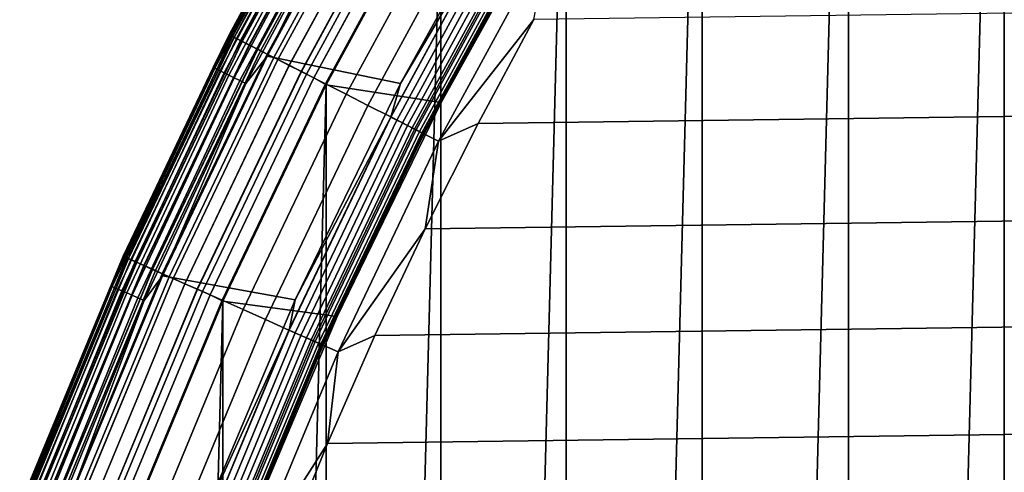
# Model space of a CAD drawing. Header units: metres. Extents: x -22 to 244, y -22 to 22.
# Tile 46 of 154: x -20.12 to -15.61, y 7.75 to 9.83. Entities that reach past the tile are written whole.
import ezdxf

# ---------------------------------------------------------------- set-up
doc = ezdxf.new("R2010")
doc.units = ezdxf.units.M
doc.layers.add('solid_10_151_023_XXX', color=7, linetype='CONTINUOUS')

msp = doc.modelspace()

# ---------------------------------------------------------------- linework, layer by layer
at = {"layer": 'solid_10_151_023_XXX'}
for points in [[(-15.607105, -14.05056, 0.8), (-15.60712, 14.050544, 0.8), (-14.850325, 14.84816, 0.8)], [(-16.321142, -13.214396, 0.8), (-16.321154, 13.214382, 0.8), (-15.60712, 14.050544, 0.8)], [(-15.607105, -14.05056, 0.8), (-16.321142, -13.214396, 0.8), (-15.60712, 14.050544, 0.8)], [(-16.990444, -12.34199, 0.8), (-16.990454, 12.341978, 0.8), (-16.321154, 13.214382, 0.8)], [(-16.321142, -13.214396, 0.8), (-16.990444, -12.34199, 0.8), (-16.321154, 13.214382, 0.8)], [(-17.613159, -11.43576, 0.8), (-17.613165, 11.43575, 0.8), (-16.990454, 12.341978, 0.8)], [(-16.990444, -12.34199, 0.8), (-17.613159, -11.43576, 0.8), (-16.990454, 12.341978, 0.8)], [(-18.187542, -10.498255, 0.8), (-18.187555, 10.498231, 0.8), (-17.613165, 11.43575, 0.8)], [(-17.613159, -11.43576, 0.8), (-18.187542, -10.498255, 0.8), (-17.613165, 11.43575, 0.8)], [(-19.156637, 9.760801, 268.75), (-18.619543, 10.750007, 268.75), (-18.619547, 10.75, 213.449997), (-19.156641, 9.760796, 213.449997)], [(-18.619547, 10.75, 1.3), (-19.156641, 9.760796, 1.3), (-19.156641, 9.760796, 212.300003), (-18.619547, 10.75, 212.300003)], [(-19.152905, 9.758892, 212.364609), (-18.615915, 10.747904, 212.364609), (-18.619547, 10.75, 212.300003), (-19.156641, 9.760796, 212.300003)], [(-18.615841, 10.747861, 1.234737), (-19.152828, 9.758854, 1.234737), (-19.156641, 9.760796, 1.3), (-18.619547, 10.75, 1.3)], [(-18.709024, 10.58859, 213.418961), (-19.156641, 9.760796, 213.449997), (-18.619547, 10.75, 213.449997)], [(-19.150784, 9.757812, 268.875427), (-18.613853, 10.746713, 268.875427), (-18.619543, 10.750007, 268.75), (-19.156637, 9.760801, 268.75)], [(-19.141596, 9.75313, 212.428833), (-18.604923, 10.741557, 212.428833), (-18.615915, 10.747904, 212.364609), (-19.152905, 9.758892, 212.364609)], [(-19.152828, 9.758854, 1.234737), (-18.615841, 10.747861, 1.234737), (-18.604776, 10.741473, 1.170527), (-19.141445, 9.753054, 1.170527)], [(-19.133253, 9.748878, 268.999603), (-18.596813, 10.736876, 268.999603), (-18.613853, 10.746713, 268.875427), (-19.150784, 9.757812, 268.875427)], [(-19.122906, 9.743608, 212.49086), (-18.586758, 10.73107, 212.49086), (-18.604923, 10.741557, 212.428833), (-19.141596, 9.75313, 212.428833)], [(-19.141445, 9.753054, 1.170527), (-18.604776, 10.741473, 1.170527), (-18.586542, 10.730945, 1.108537), (-19.122684, 9.743494, 1.108537)], [(-19.10424, 9.734097, 269.121063), (-18.568615, 10.720595, 269.121063), (-18.596813, 10.736876, 268.999603), (-19.133253, 9.748878, 268.999603)], [(-19.097158, 9.730488, 212.549606), (-18.561731, 10.71662, 212.549606), (-18.586758, 10.73107, 212.49086), (-19.122906, 9.743608, 212.49086)], [(-19.122684, 9.743494, 1.108537), (-18.586542, 10.730945, 1.108537), (-18.561449, 10.716457, 1.04983), (-19.096867, 9.73034, 1.04983)], [(-19.064066, 9.713627, 269.238434), (-18.529568, 10.69805, 269.238434), (-18.568615, 10.720595, 269.121063), (-19.10424, 9.734097, 269.121063)], [(-19.064791, 9.713997, 212.604065), (-18.530272, 10.698458, 212.604065), (-18.561731, 10.71662, 212.549606), (-19.097158, 9.730488, 212.549606)], [(-19.096867, 9.73034, 1.04983), (-18.561449, 10.716457, 1.04983), (-18.529928, 10.698258, 0.995412), (-19.064436, 9.713816, 0.995412)], [(-19.026361, 9.694415, 212.65332), (-18.49292, 10.676892, 212.65332), (-18.530272, 10.698458, 212.604065), (-19.064791, 9.713997, 212.604065)], [(-19.064436, 9.713816, 0.995412), (-18.529928, 10.698258, 0.995412), (-18.492519, 10.676661, 0.946215), (-19.025949, 9.694205, 0.946215)], [(-19.01317, 9.687694, 269.350433), (-18.480099, 10.66949, 269.350433), (-18.529568, 10.69805, 269.238434), (-19.064066, 9.713627, 269.238434)], [(-18.982527, 9.672081, 212.696518), (-18.450315, 10.652294, 212.696518), (-18.49292, 10.676892, 212.65332), (-19.026361, 9.694415, 212.65332)], [(-19.025949, 9.694205, 0.946215), (-18.492519, 10.676661, 0.946215), (-18.449865, 10.652035, 0.903084), (-18.982065, 9.671845, 0.903084)], [(-18.95211, 9.656583, 269.455841), (-18.420752, 10.635225, 269.455841), (-18.480099, 10.66949, 269.350433), (-19.01317, 9.687694, 269.350433)], [(-18.93404, 9.647375, 212.73291), (-18.403187, 10.625085, 212.73291), (-18.450315, 10.652294, 212.696518), (-18.982527, 9.672081, 212.696518)], [(-18.372093, 9.537093, 213.25), (-18.982403, 9.66221, 213.25), (-18.450438, 10.642901, 213.25), (-17.838211, 10.501819, 213.25)], [(-18.564304, 10.506684, 213.252457), (-18.450438, 10.642901, 213.25), (-18.982403, 9.66221, 213.25)], [(-18.982065, 9.671845, 0.903084), (-18.449865, 10.652035, 0.903084), (-18.402697, 10.624802, 0.866758), (-18.933535, 9.647118, 0.866758)], [(-18.881559, 9.620635, 269.553528), (-18.352177, 10.595634, 269.553528), (-18.420752, 10.635225, 269.455841), (-18.95211, 9.656583, 269.455841)], [(-18.881731, 9.620723, 212.761887), (-18.352345, 10.595732, 212.761887), (-18.403187, 10.625085, 212.73291), (-18.93404, 9.647375, 212.73291)], [(-18.933535, 9.647118, 0.866758), (-18.402697, 10.624802, 0.866758), (-18.351822, 10.595428, 0.83786), (-18.881193, 9.620448, 0.83786)], [(-18.826498, 9.59258, 212.782944), (-18.29866, 10.564736, 212.782944), (-18.352345, 10.595732, 212.761887), (-18.881731, 9.620723, 212.761887)], [(-18.80229, 9.580245, 269.642365), (-18.275131, 10.551151, 269.642365), (-18.352177, 10.595634, 269.553528), (-18.881559, 9.620635, 269.553528)], [(-18.881193, 9.620448, 0.83786), (-18.351822, 10.595428, 0.83786), (-18.298113, 10.564421, 0.816885), (-18.825935, 9.592293, 0.816885)], [(-19.229305, 9.611433, 213.418961), (-19.156641, 9.760796, 213.449997), (-18.709024, 10.58859, 213.418961)], [(-19.229305, 9.611433, 213.418961), (-18.709024, 10.58859, 213.418961), (-18.702673, 10.584995, 213.388412), (-19.222776, 9.608171, 213.388412)], [(-19.222776, 9.608171, 213.388412), (-18.702673, 10.584995, 213.388412), (-18.692236, 10.579088, 213.359375), (-19.212049, 9.602809, 213.359375)], [(-19.212049, 9.602809, 213.359375), (-18.692236, 10.579088, 213.359375), (-18.677971, 10.571015, 213.332565), (-19.197388, 9.59548, 213.332565)], [(-19.197388, 9.59548, 213.332565), (-18.677971, 10.571015, 213.332565), (-18.660231, 10.560974, 213.30867), (-19.179153, 9.586366, 213.30867)], [(-19.179153, 9.586366, 213.30867), (-18.660231, 10.560974, 213.30867), (-18.63945, 10.549214, 213.288254), (-19.157797, 9.575691, 213.288254)], [(-18.769287, 9.563429, 212.795715), (-18.243053, 10.532632, 212.795715), (-18.29866, 10.564736, 212.782944), (-18.826498, 9.59258, 212.782944)], [(-18.825935, 9.592293, 0.816885), (-18.298113, 10.564421, 0.816885), (-18.242491, 10.532307, 0.804193), (-18.768709, 9.563135, 0.804193)], [(-18.715172, 9.535856, 269.721405), (-18.190456, 10.502264, 269.721405), (-18.275131, 10.551151, 269.642365), (-18.80229, 9.580245, 269.642365)], [(-19.157797, 9.575691, 213.288254), (-18.63945, 10.549214, 213.288254), (-18.616144, 10.536024, 213.27182), (-19.133842, 9.563718, 213.27182)], [(-19.133842, 9.563718, 213.27182), (-18.616144, 10.536024, 213.27182), (-18.590889, 10.521729, 213.259796), (-19.107883, 9.550743, 213.259796)], [(-19.107883, 9.550743, 213.259796), (-18.590889, 10.521729, 213.259796), (-18.564304, 10.506684, 213.252457), (-19.080561, 9.537086, 213.252457)], [(-19.080561, 9.537086, 213.252457), (-18.564304, 10.506684, 213.252457), (-18.982403, 9.66221, 213.25)], [(-18.243053, 10.532632, 212.795715), (-18.769287, 9.563429, 212.795715), (-18.712069, 9.531969, 212.800003), (-18.18755, 10.49824, 212.800003)], [(-18.242491, 10.532307, 0.804193), (-18.187555, 10.498231, 0.8), (-18.712076, 9.531957, 0.8), (-18.768709, 9.563135, 0.804193)], [(-18.621164, 9.487957, 269.789795), (-18.099083, 10.449511, 269.789795), (-18.190456, 10.502264, 269.721405), (-18.715172, 9.535856, 269.721405)], [(-18.712051, -9.532003, 0.8), (-18.712076, 9.531957, 0.8), (-18.187555, 10.498231, 0.8)], [(-18.185379, 9.449594, 212.800003), (-17.656637, 10.404134, 212.800003), (-18.18755, 10.49824, 212.800003), (-18.712069, 9.531969, 212.800003)], [(-18.187542, -10.498255, 0.8), (-18.712051, -9.532003, 0.8), (-18.187555, 10.498231, 0.8)], [(-17.899845, 10.33448, 213.252426), (-18.372093, 9.537093, 213.25), (-17.838211, 10.501819, 213.25)], [(-18.521296, 9.437072, 269.846771), (-18.002014, 10.393468, 269.846771), (-18.099083, 10.449511, 269.789795), (-18.621164, 9.487957, 269.789795)], [(-18.416664, 9.383759, 269.891693), (-17.900316, 10.334753, 269.891693), (-18.002014, 10.393468, 269.846771), (-18.521296, 9.437072, 269.846771)], [(-17.92738, 9.93035, 213.25), (-17.656652, 10.404104, 213.25), (-17.656637, 10.404134, 212.800003), (-18.185379, 9.449594, 212.800003)], [(-18.308418, 9.328606, 269.924103), (-17.795107, 10.27401, 269.924103), (-17.900316, 10.334753, 269.891693), (-18.416664, 9.383759, 269.891693)], [(-17.899845, 10.33448, 213.252426), (-18.41618, 9.383512, 213.252426), (-18.372093, 9.537093, 213.25)], [(-17.873384, 10.319202, 213.25972), (-18.388954, 9.36964, 213.25972), (-18.41618, 9.383512, 213.252426), (-17.899845, 10.33448, 213.252426)], [(-17.848238, 10.304685, 213.271713), (-18.363083, 9.356458, 213.271713), (-18.388954, 9.36964, 213.25972), (-17.873384, 10.319202, 213.25972)], [(-17.825029, 10.291285, 213.288101), (-18.339205, 9.344292, 213.288101), (-18.363083, 9.356458, 213.271713), (-17.848238, 10.304685, 213.271713)], [(-17.804329, 10.279334, 213.308487), (-18.317907, 9.33344, 213.308487), (-18.339205, 9.344292, 213.288101), (-17.825029, 10.291285, 213.288101)], [(17.493086, 10.299607, 269.950012), (-17.761211, 9.830024, 269.950012), (-18.016687, 9.35355, 269.950012), (17.761213, 9.830017, 269.950012)], [(-17.786648, 10.269126, 213.332367), (-18.299717, 9.324171, 213.332367), (-18.317907, 9.33344, 213.308487), (-17.804329, 10.279334, 213.308487)], [(-18.197748, 9.272216, 269.943604), (-17.687538, 10.211905, 269.943604), (-17.795107, 10.27401, 269.924103), (-18.308418, 9.328606, 269.924103)], [(-17.772423, 10.260914, 213.359146), (-18.285082, 9.316714, 213.359146), (-18.299717, 9.324171, 213.332367), (-17.786648, 10.269126, 213.332367)], [(-17.762007, 10.254899, 213.388168), (-18.274364, 9.311254, 213.388168), (-18.285082, 9.316714, 213.359146), (-17.772423, 10.260914, 213.359146)], [(-18.274364, 9.311254, 213.388168), (-17.762007, 10.254899, 213.388168), (-17.755653, 10.251231, 213.418716), (-18.267828, 9.307923, 213.418716)], [(-18.267828, 9.307923, 213.418716), (-17.755653, 10.251231, 213.418716), (-17.753521, 10.25, 213.449997), (-18.265635, 9.306806, 213.449997)], [(-17.932804, 9.932996, 213.25), (-18.190762, 9.452317, 213.25), (-18.265635, 9.306806, 213.449997), (-17.753521, 10.25, 213.449997)], [(-18.197748, 9.272216, 269.943604), (-17.761211, 9.830024, 269.950012), (-17.687538, 10.211905, 269.943604)], [(-18.190762, 9.452317, 213.25), (-17.932804, 9.932996, 213.25), (-17.92738, 9.93035, 213.25), (-18.18536, 9.449625, 213.25)], [(-18.18536, 9.449625, 213.25), (-17.92738, 9.93035, 213.25), (-18.185379, 9.449594, 212.800003)], [(17.761213, 9.830017, 269.950012), (-18.016687, 9.35355, 269.950012), (-18.259382, 8.870456, 269.950012), (18.016691, 9.353543, 269.950012)], [(-18.197748, 9.272216, 269.943604), (-18.016687, 9.35355, 269.950012), (-17.761211, 9.830024, 269.950012)], [(-19.641226, 8.744843, 268.75), (-19.156637, 9.760801, 268.75), (-19.156641, 9.760796, 213.449997), (-19.641228, 8.744838, 213.449997)], [(-19.156641, 9.760796, 1.3), (-19.641228, 8.744838, 1.3), (-19.641228, 8.744838, 212.300003), (-19.156641, 9.760796, 212.300003)], [(-19.637398, 8.743133, 212.364609), (-19.152905, 9.758892, 212.364609), (-19.156641, 9.760796, 212.300003), (-19.641228, 8.744838, 212.300003)], [(-19.152828, 9.758854, 1.234737), (-19.63732, 8.743098, 1.234737), (-19.641228, 8.744838, 1.3), (-19.156641, 9.760796, 1.3)], [(-19.229305, 9.611433, 213.418961), (-19.641228, 8.744838, 213.449997), (-19.156641, 9.760796, 213.449997)], [(-19.635221, 8.742164, 268.875427), (-19.150784, 9.757812, 268.875427), (-19.156637, 9.760801, 268.75), (-19.641226, 8.744843, 268.75)], [(-19.625803, 8.73797, 212.428833), (-19.141596, 9.75313, 212.428833), (-19.152905, 9.758892, 212.364609), (-19.637398, 8.743133, 212.364609)], [(-19.63732, 8.743098, 1.234737), (-19.152828, 9.758854, 1.234737), (-19.141445, 9.753054, 1.170527), (-19.625648, 8.737902, 1.170527)], [(-19.617249, 8.734161, 268.999603), (-19.133253, 9.748878, 268.999603), (-19.150784, 9.757812, 268.875427), (-19.635221, 8.742164, 268.875427)], [(-19.60664, 8.729439, 212.49086), (-19.122906, 9.743608, 212.49086), (-19.141596, 9.75313, 212.428833), (-19.625803, 8.73797, 212.428833)], [(-19.625648, 8.737902, 1.170527), (-19.141445, 9.753054, 1.170527), (-19.122684, 9.743494, 1.108537), (-19.606411, 8.729337, 1.108537)], [(-19.587502, 8.720918, 269.121063), (-19.10424, 9.734097, 269.121063), (-19.133253, 9.748878, 268.999603), (-19.617249, 8.734161, 268.999603)], [(-19.58024, 8.717685, 212.549606), (-19.097158, 9.730488, 212.549606), (-19.122906, 9.743608, 212.49086), (-19.60664, 8.729439, 212.49086)], [(-19.606411, 8.729337, 1.108537), (-19.122684, 9.743494, 1.108537), (-19.096867, 9.73034, 1.04983), (-19.579941, 8.717551, 1.04983)], [(-19.54631, 8.702579, 269.238434), (-19.064066, 9.713627, 269.238434), (-19.10424, 9.734097, 269.121063), (-19.587502, 8.720918, 269.121063)], [(-19.547054, 8.702909, 212.604065), (-19.064791, 9.713997, 212.604065), (-19.097158, 9.730488, 212.549606), (-19.58024, 8.717685, 212.549606)], [(-19.579941, 8.717551, 1.04983), (-19.096867, 9.73034, 1.04983), (-19.064436, 9.713816, 0.995412), (-19.546692, 8.702747, 0.995412)], [(-19.507652, 8.685367, 212.65332), (-19.026361, 9.694415, 212.65332), (-19.064791, 9.713997, 212.604065), (-19.547054, 8.702909, 212.604065)], [(-19.546692, 8.702747, 0.995412), (-19.064436, 9.713816, 0.995412), (-19.025949, 9.694205, 0.946215), (-19.507231, 8.685179, 0.946215)], [(-19.494127, 8.679345, 269.350433), (-19.01317, 9.687694, 269.350433), (-19.064066, 9.713627, 269.238434), (-19.54631, 8.702579, 269.238434)], [(-19.462709, 8.665357, 212.696518), (-18.982527, 9.672081, 212.696518), (-19.026361, 9.694415, 212.65332), (-19.507652, 8.685367, 212.65332)], [(-19.507231, 8.685179, 0.946215), (-19.025949, 9.694205, 0.946215), (-18.982065, 9.671845, 0.903084), (-19.462236, 8.665146, 0.903084)], [(-19.431524, 8.651472, 269.455841), (-18.95211, 9.656583, 269.455841), (-19.01317, 9.687694, 269.350433), (-19.494127, 8.679345, 269.350433)], [(-19.412996, 8.643223, 212.73291), (-18.93404, 9.647375, 212.73291), (-18.982527, 9.672081, 212.696518), (-19.462709, 8.665357, 212.696518)], [(-19.462236, 8.665146, 0.903084), (-18.982065, 9.671845, 0.903084), (-18.933535, 9.647118, 0.866758), (-19.412477, 8.642992, 0.866758)], [(-18.853775, 8.545474, 213.25), (-19.462183, 8.655252, 213.25), (-18.982403, 9.66221, 213.25), (-18.372093, 9.537093, 213.25)], [(-19.080561, 9.537086, 213.252457), (-18.982403, 9.66221, 213.25), (-19.462183, 8.655252, 213.25)], [(-19.359188, 8.619266, 269.553528), (-18.881559, 9.620635, 269.553528), (-18.95211, 9.656583, 269.455841), (-19.431524, 8.651472, 269.455841)], [(-19.698593, 8.608788, 213.418961), (-19.641228, 8.744838, 213.449997), (-19.229305, 9.611433, 213.418961)], [(-19.698593, 8.608788, 213.418961), (-19.229305, 9.611433, 213.418961), (-19.222776, 9.608171, 213.388412), (-19.691906, 8.605866, 213.388412)], [(-19.691906, 8.605866, 213.388412), (-19.222776, 9.608171, 213.388412), (-19.212049, 9.602809, 213.359375), (-19.680918, 8.601064, 213.359375)], [(-19.359364, 8.619345, 212.761887), (-18.881731, 9.620723, 212.761887), (-18.93404, 9.647375, 212.73291), (-19.412996, 8.643223, 212.73291)], [(-19.412477, 8.642992, 0.866758), (-18.933535, 9.647118, 0.866758), (-18.881193, 9.620448, 0.83786), (-19.358812, 8.619099, 0.83786)], [(-19.302734, 8.594131, 212.782944), (-18.826498, 9.59258, 212.782944), (-18.881731, 9.620723, 212.761887), (-19.359364, 8.619345, 212.761887)], [(-19.277912, 8.583079, 269.642365), (-18.80229, 9.580245, 269.642365), (-18.881559, 9.620635, 269.553528), (-19.359188, 8.619266, 269.553528)], [(-19.358812, 8.619099, 0.83786), (-18.881193, 9.620448, 0.83786), (-18.825935, 9.592293, 0.816885), (-19.302156, 8.593874, 0.816885)], [(-19.680918, 8.601064, 213.359375), (-19.212049, 9.602809, 213.359375), (-19.197388, 9.59548, 213.332565), (-19.665897, 8.5945, 213.332565)], [(-19.665897, 8.5945, 213.332565), (-19.197388, 9.59548, 213.332565), (-19.179153, 9.586366, 213.30867), (-19.647219, 8.586336, 213.30867)], [(-19.647219, 8.586336, 213.30867), (-19.179153, 9.586366, 213.30867), (-19.157797, 9.575691, 213.288254), (-19.62534, 8.576775, 213.288254)], [(-19.62534, 8.576775, 213.288254), (-19.157797, 9.575691, 213.288254), (-19.133842, 9.563718, 213.27182), (-19.600801, 8.566051, 213.27182)], [(-19.600801, 8.566051, 213.27182), (-19.133842, 9.563718, 213.27182), (-19.107883, 9.550743, 213.259796), (-19.574209, 8.55443, 213.259796)], [(-19.244076, 8.568014, 212.795715), (-18.769287, 9.563429, 212.795715), (-18.826498, 9.59258, 212.782944), (-19.302734, 8.594131, 212.782944)], [(-19.302156, 8.593874, 0.816885), (-18.825935, 9.592293, 0.816885), (-18.768709, 9.563135, 0.804193), (-19.243483, 8.56775, 0.804193)], [(-19.188591, 8.543311, 269.721405), (-18.715172, 9.535856, 269.721405), (-18.80229, 9.580245, 269.642365), (-19.277912, 8.583079, 269.642365)], [(-18.769287, 9.563429, 212.795715), (-19.244076, 8.568014, 212.795715), (-19.18532, 8.539521, 212.800003), (-18.712069, 9.531969, 212.800003)], [(-18.768709, 9.563135, 0.804193), (-18.712076, 9.531957, 0.8), (-19.185326, 8.539508, 0.8), (-19.243483, 8.56775, 0.804193)], [(-19.574209, 8.55443, 213.259796), (-19.107883, 9.550743, 213.259796), (-19.080561, 9.537086, 213.252457), (-19.546219, 8.542197, 213.252457)], [(-19.546219, 8.542197, 213.252457), (-19.080561, 9.537086, 213.252457), (-19.462183, 8.655252, 213.25)], [(-19.092205, 8.500398, 269.789795), (-18.621164, 9.487957, 269.789795), (-18.715172, 9.535856, 269.721405), (-19.188591, 8.543311, 269.721405)], [(-19.185303, -8.539562, 0.8), (-19.185326, 8.539508, 0.8), (-18.712076, 9.531957, 0.8)], [(-18.6625, 8.468398, 212.800003), (-18.185379, 9.449594, 212.800003), (-18.712069, 9.531969, 212.800003), (-19.18532, 8.539521, 212.800003)], [(-18.712051, -9.532003, 0.8), (-19.185303, -8.539562, 0.8), (-18.712076, 9.531957, 0.8)], [(-18.41618, 9.383512, 213.252426), (-18.853775, 8.545474, 213.25), (-18.372093, 9.537093, 213.25)], [(-18.989811, 8.454808, 269.846771), (-18.521296, 9.437072, 269.846771), (-18.621164, 9.487957, 269.789795), (-19.092205, 8.500398, 269.789795)], [(-18.882532, 8.407045, 269.891693), (-18.416664, 9.383759, 269.891693), (-18.521296, 9.437072, 269.846771), (-18.989811, 8.454808, 269.846771)], [(-18.435781, 8.965041, 213.25), (-18.190762, 9.452317, 213.25), (-18.18536, 9.449625, 213.25), (-18.662529, 8.46834, 213.25)], [(-18.662529, 8.46834, 213.25), (-18.18536, 9.449625, 213.25), (-18.185379, 9.449594, 212.800003), (-18.6625, 8.468398, 212.800003)], [(-18.435781, 8.965041, 213.25), (-18.265635, 9.306806, 213.449997), (-18.190762, 9.452317, 213.25)], [(-18.771549, 8.357633, 269.924103), (-18.308418, 9.328606, 269.924103), (-18.416664, 9.383759, 269.891693), (-18.882532, 8.407045, 269.891693)], [(-18.41618, 9.383512, 213.252426), (-18.882036, 8.406824, 213.252426), (-18.853775, 8.545474, 213.25)], [(-18.388954, 9.36964, 213.25972), (-18.854122, 8.394396, 213.25972), (-18.882036, 8.406824, 213.252426), (-18.41618, 9.383512, 213.252426)], [(-18.363083, 9.356458, 213.271713), (-18.827597, 8.382586, 213.271713), (-18.854122, 8.394396, 213.25972), (-18.388954, 9.36964, 213.25972)], [(-18.339205, 9.344292, 213.288101), (-18.803114, 8.371685, 213.288101), (-18.827597, 8.382586, 213.271713), (-18.363083, 9.356458, 213.271713)], [(-18.317907, 9.33344, 213.308487), (-18.781277, 8.361963, 213.308487), (-18.803114, 8.371685, 213.288101), (-18.339205, 9.344292, 213.288101)], [(-18.299717, 9.324171, 213.332367), (-18.762627, 8.35366, 213.332367), (-18.781277, 8.361963, 213.308487), (-18.317907, 9.33344, 213.308487)], [(18.016691, 9.353543, 269.950012), (-18.259382, 8.870456, 269.950012), (-18.4891, 8.381118, 269.950012), (18.259384, 8.870449, 269.950012)], [(-18.197748, 9.272216, 269.943604), (-18.259382, 8.870456, 269.950012), (-18.016687, 9.35355, 269.950012)], [(-18.658079, 8.307112, 269.943604), (-18.197748, 9.272216, 269.943604), (-18.308418, 9.328606, 269.924103), (-18.771549, 8.357633, 269.924103)], [(-18.285082, 9.316714, 213.359146), (-18.747622, 8.346979, 213.359146), (-18.762627, 8.35366, 213.332367), (-18.299717, 9.324171, 213.332367)], [(-18.274364, 9.311254, 213.388168), (-18.736633, 8.342087, 213.388168), (-18.747622, 8.346979, 213.359146), (-18.285082, 9.316714, 213.359146)], [(-18.736633, 8.342087, 213.388168), (-18.274364, 9.311254, 213.388168), (-18.267828, 9.307923, 213.418716), (-18.729931, 8.339103, 213.418716)], [(-18.729931, 8.339103, 213.418716), (-18.267828, 9.307923, 213.418716), (-18.265635, 9.306806, 213.449997), (-18.727682, 8.338101, 213.449997)], [(-18.435781, 8.965041, 213.25), (-18.667912, 8.47107, 213.25), (-18.727682, 8.338101, 213.449997), (-18.265635, 9.306806, 213.449997)], [(-18.658079, 8.307112, 269.943604), (-18.259382, 8.870456, 269.950012), (-18.197748, 9.272216, 269.943604)], [(-18.667912, 8.47107, 213.25), (-18.435781, 8.965041, 213.25), (-18.662529, 8.46834, 213.25)], [(18.259384, 8.870449, 269.950012), (-18.4891, 8.381118, 269.950012), (-18.705652, 7.885974, 269.950012), (18.489103, 8.381111, 269.950012)], [(-18.658079, 8.307112, 269.943604), (-18.4891, 8.381118, 269.950012), (-18.259382, 8.870456, 269.950012)], [(-20.071978, 7.704916, 268.75), (-19.641226, 8.744843, 268.75), (-19.641228, 8.744838, 213.449997), (-20.07198, 7.70491, 213.449997)], [(-19.641228, 8.744838, 1.3), (-20.07198, 7.704911, 1.3), (-20.07198, 7.704911, 212.300003), (-19.641228, 8.744838, 212.300003)], [(-20.068066, 7.703408, 212.364609), (-19.637398, 8.743133, 212.364609), (-19.641228, 8.744838, 212.300003), (-20.07198, 7.704911, 212.300003)], [(-19.63732, 8.743098, 1.234737), (-20.067986, 7.703378, 1.234737), (-20.07198, 7.704911, 1.3), (-19.641228, 8.744838, 1.3)], [(-19.698593, 8.608788, 213.418961), (-20.07198, 7.70491, 213.449997), (-19.641228, 8.744838, 213.449997)], [(-20.065842, 7.702555, 268.875427), (-19.635221, 8.742164, 268.875427), (-19.641226, 8.744843, 268.75), (-20.071978, 7.704916, 268.75)], [(-20.056215, 7.69886, 212.428833), (-19.625803, 8.73797, 212.428833), (-19.637398, 8.743133, 212.364609), (-20.068066, 7.703408, 212.364609)], [(-20.067986, 7.703378, 1.234737), (-19.63732, 8.743098, 1.234737), (-19.625648, 8.737902, 1.170527), (-20.056057, 7.698799, 1.170527)], [(-20.047474, 7.695504, 268.999603), (-19.617249, 8.734161, 268.999603), (-19.635221, 8.742164, 268.875427), (-20.065842, 7.702555, 268.875427)], [(-20.036634, 7.691343, 212.49086), (-19.60664, 8.729439, 212.49086), (-19.625803, 8.73797, 212.428833), (-20.056215, 7.69886, 212.428833)], [(-20.056057, 7.698799, 1.170527), (-19.625648, 8.737902, 1.170527), (-19.606411, 8.729337, 1.108537), (-20.0364, 7.691253, 1.108537)], [(-20.017075, 7.683836, 269.121063), (-19.587502, 8.720918, 269.121063), (-19.617249, 8.734161, 268.999603), (-20.047474, 7.695504, 268.999603)], [(-20.009655, 7.680987, 212.549606), (-19.58024, 8.717685, 212.549606), (-19.60664, 8.729439, 212.49086), (-20.036634, 7.691343, 212.49086)], [(-20.0364, 7.691253, 1.108537), (-19.606411, 8.729337, 1.108537), (-19.579941, 8.717551, 1.04983), (-20.00935, 7.68087, 1.04983)], [(-19.974981, 7.667677, 269.238434), (-19.54631, 8.702579, 269.238434), (-19.587502, 8.720918, 269.121063), (-20.017075, 7.683836, 269.121063)], [(-19.975742, 7.667969, 212.604065), (-19.547054, 8.702909, 212.604065), (-19.58024, 8.717685, 212.549606), (-20.009655, 7.680987, 212.549606)], [(-20.00935, 7.68087, 1.04983), (-19.579941, 8.717551, 1.04983), (-19.546692, 8.702747, 0.995412), (-19.97537, 7.667826, 0.995412)], [(-19.935476, 7.652512, 212.65332), (-19.507652, 8.685367, 212.65332), (-19.547054, 8.702909, 212.604065), (-19.975742, 7.667969, 212.604065)], [(-19.97537, 7.667826, 0.995412), (-19.546692, 8.702747, 0.995412), (-19.507231, 8.685179, 0.946215), (-19.935043, 7.652346, 0.946215)], [(-19.921654, 7.647206, 269.350433), (-19.494127, 8.679345, 269.350433), (-19.54631, 8.702579, 269.238434), (-19.974981, 7.667677, 269.238434)], [(-19.889547, 7.634881, 212.696518), (-19.462709, 8.665357, 212.696518), (-19.507652, 8.685367, 212.65332), (-19.935476, 7.652512, 212.65332)], [(-19.935043, 7.652346, 0.946215), (-19.507231, 8.685179, 0.946215), (-19.462236, 8.665146, 0.903084), (-19.889061, 7.634696, 0.903084)], [(-19.857677, 7.622648, 269.455841), (-19.431524, 8.651472, 269.455841), (-19.494127, 8.679345, 269.350433), (-19.921654, 7.647206, 269.350433)], [(-19.838743, 7.61538, 212.73291), (-19.412996, 8.643223, 212.73291), (-19.462709, 8.665357, 212.696518), (-19.889547, 7.634881, 212.696518)], [(-19.889061, 7.634696, 0.903084), (-19.462236, 8.665146, 0.903084), (-19.412477, 8.642992, 0.866758), (-19.838213, 7.615177, 0.866758)], [(-19.281862, 7.529924, 213.25), (-19.888474, 7.62487, 213.25), (-19.462183, 8.655252, 213.25), (-18.853775, 8.545474, 213.25)], [(-19.546219, 8.542197, 213.252457), (-19.462183, 8.655252, 213.25), (-19.888474, 7.62487, 213.25)], [(-19.783754, 7.594272, 269.553528), (-19.359188, 8.619266, 269.553528), (-19.431524, 8.651472, 269.455841), (-19.857677, 7.622648, 269.455841)], [(-19.783936, 7.594341, 212.761887), (-19.359364, 8.619345, 212.761887), (-19.412996, 8.643223, 212.73291), (-19.838743, 7.61538, 212.73291)], [(-19.838213, 7.615177, 0.866758), (-19.412477, 8.642992, 0.866758), (-19.358812, 8.619099, 0.83786), (-19.783371, 7.594124, 0.83786)], [(-19.726063, 7.572126, 212.782944), (-19.302734, 8.594131, 212.782944), (-19.359364, 8.619345, 212.761887), (-19.783936, 7.594341, 212.761887)], [(-19.700697, 7.562389, 269.642365), (-19.277912, 8.583079, 269.642365), (-19.359188, 8.619266, 269.553528), (-19.783754, 7.594272, 269.553528)], [(-19.783371, 7.594124, 0.83786), (-19.358812, 8.619099, 0.83786), (-19.302156, 8.593874, 0.816885), (-19.725471, 7.571899, 0.816885)], [(-20.115644, 7.583315, 213.418961), (-20.07198, 7.70491, 213.449997), (-19.698593, 8.608788, 213.418961)], [(-20.115644, 7.583315, 213.418961), (-19.698593, 8.608788, 213.418961), (-19.691906, 8.605866, 213.388412), (-20.108816, 7.580741, 213.388412)], [(-20.108816, 7.580741, 213.388412), (-19.691906, 8.605866, 213.388412), (-19.680918, 8.601064, 213.359375), (-20.097593, 7.57651, 213.359375)], [(-20.097593, 7.57651, 213.359375), (-19.680918, 8.601064, 213.359375), (-19.665897, 8.5945, 213.332565), (-20.082256, 7.570728, 213.332565)], [(-20.082256, 7.570728, 213.332565), (-19.665897, 8.5945, 213.332565), (-19.647219, 8.586336, 213.30867), (-20.063181, 7.563538, 213.30867)], [(-20.063181, 7.563538, 213.30867), (-19.647219, 8.586336, 213.30867), (-19.62534, 8.576775, 213.288254), (-20.04084, 7.555115, 213.288254)], [(-20.04084, 7.555115, 213.288254), (-19.62534, 8.576775, 213.288254), (-19.600801, 8.566051, 213.27182), (-20.015781, 7.545669, 213.27182)], [(-19.666117, 7.549115, 212.795715), (-19.244076, 8.568014, 212.795715), (-19.302734, 8.594131, 212.782944), (-19.726063, 7.572126, 212.782944)], [(-19.725471, 7.571899, 0.816885), (-19.302156, 8.593874, 0.816885), (-19.243483, 8.56775, 0.804193), (-19.665512, 7.548882, 0.804193)], [(-19.609417, 7.52735, 269.721405), (-19.188591, 8.543311, 269.721405), (-19.277912, 8.583079, 269.642365), (-19.700697, 7.562389, 269.642365)], [(-19.244076, 8.568014, 212.795715), (-19.666117, 7.549115, 212.795715), (-19.606026, 7.523541, 212.800003), (-19.18532, 8.539521, 212.800003)], [(-19.243483, 8.56775, 0.804193), (-19.185326, 8.539508, 0.8), (-19.60603, 7.523534, 0.8), (-19.665512, 7.548882, 0.804193)], [(-20.015781, 7.545669, 213.27182), (-19.600801, 8.566051, 213.27182), (-19.574209, 8.55443, 213.259796), (-19.988626, 7.535431, 213.259796)], [(-19.988626, 7.535431, 213.259796), (-19.574209, 8.55443, 213.259796), (-19.546219, 8.542197, 213.252457), (-19.960045, 7.524656, 213.252457)], [(-19.960045, 7.524656, 213.252457), (-19.546219, 8.542197, 213.252457), (-19.888474, 7.62487, 213.25)], [(-19.510916, 7.489539, 269.789795), (-19.092205, 8.500398, 269.789795), (-19.188591, 8.543311, 269.721405), (-19.609417, 7.52735, 269.721405)], [(-19.606018, -7.523559, 0.8), (-19.60603, 7.523534, 0.8), (-19.185326, 8.539508, 0.8)], [(-19.086773, 7.463101, 212.800003), (-18.6625, 8.468398, 212.800003), (-19.18532, 8.539521, 212.800003), (-19.606026, 7.523541, 212.800003)], [(-19.185303, -8.539562, 0.8), (-19.606018, -7.523559, 0.8), (-19.185326, 8.539508, 0.8)], [(-18.882036, 8.406824, 213.252426), (-19.281862, 7.529924, 213.25), (-18.853775, 8.545474, 213.25)], [(-19.406277, 7.449371, 269.846771), (-18.989811, 8.454808, 269.846771), (-19.092205, 8.500398, 269.789795), (-19.510916, 7.489539, 269.789795)], [(-19.296646, 7.407288, 269.891693), (-18.882532, 8.407045, 269.891693), (-18.989811, 8.454808, 269.846771), (-19.406277, 7.449371, 269.846771)], [(-18.886854, 7.970983, 213.25), (-18.667912, 8.47107, 213.25), (-18.662529, 8.46834, 213.25), (-19.086777, 7.463092, 213.25)], [(-19.086777, 7.463092, 213.25), (-18.662529, 8.46834, 213.25), (-18.6625, 8.468398, 212.800003), (-19.086773, 7.463101, 212.800003)], [(-18.886854, 7.970983, 213.25), (-18.727682, 8.338101, 213.449997), (-18.667912, 8.47107, 213.25)], [(-19.183228, 7.363751, 269.924103), (-18.771549, 8.357633, 269.924103), (-18.882532, 8.407045, 269.891693), (-19.296646, 7.407288, 269.891693)], [(-18.882036, 8.406824, 213.252426), (-19.296137, 7.407094, 213.252426), (-19.281862, 7.529924, 213.25)], [(-18.854122, 8.394396, 213.25972), (-19.267612, 7.396143, 213.25972), (-19.296137, 7.407094, 213.252426), (-18.882036, 8.406824, 213.252426)], [(-18.827597, 8.382586, 213.271713), (-19.240505, 7.385737, 213.271713), (-19.267612, 7.396143, 213.25972), (-18.854122, 8.394396, 213.25972)], [(-18.803114, 8.371685, 213.288101), (-19.215485, 7.376133, 213.288101), (-19.240505, 7.385737, 213.271713), (-18.827597, 8.382586, 213.271713)], [(-18.781277, 8.361963, 213.308487), (-19.193171, 7.367568, 213.308487), (-19.215485, 7.376133, 213.288101), (-18.803114, 8.371685, 213.288101)], [(-18.762627, 8.35366, 213.332367), (-19.17411, 7.360251, 213.332367), (-19.193171, 7.367568, 213.308487), (-18.781277, 8.361963, 213.308487)], [(-19.067268, 7.319239, 269.943604), (-18.658079, 8.307112, 269.943604), (-18.771549, 8.357633, 269.924103), (-19.183228, 7.363751, 269.924103)], [(-18.747622, 8.346979, 213.359146), (-19.158775, 7.354365, 213.359146), (-19.17411, 7.360251, 213.332367), (-18.762627, 8.35366, 213.332367)], [(-18.736633, 8.342087, 213.388168), (-19.147547, 7.350054, 213.388168), (-19.158775, 7.354365, 213.359146), (-18.747622, 8.346979, 213.359146)], [(-19.147547, 7.350054, 213.388168), (-18.736633, 8.342087, 213.388168), (-18.729931, 8.339103, 213.418716), (-19.140697, 7.347425, 213.418716)], [(18.489103, 8.381111, 269.950012), (-18.705652, 7.885974, 269.950012), (-18.908945, 7.385243, 269.950012), (18.705654, 7.885968, 269.950012)], [(-18.658079, 8.307112, 269.943604), (-18.705652, 7.885974, 269.950012), (-18.4891, 8.381118, 269.950012)], [(-19.140697, 7.347425, 213.418716), (-18.729931, 8.339103, 213.418716), (-18.727682, 8.338101, 213.449997), (-19.138399, 7.346543, 213.449997)], [(-18.886854, 7.970983, 213.25), (-19.092466, 7.465103, 213.25), (-19.138399, 7.346543, 213.449997), (-18.727682, 8.338101, 213.449997)], [(-19.067268, 7.319239, 269.943604), (-18.705652, 7.885974, 269.950012), (-18.658079, 8.307112, 269.943604)], [(-19.092466, 7.465103, 213.25), (-18.886854, 7.970983, 213.25), (-19.086777, 7.463092, 213.25)], [(18.705654, 7.885968, 269.950012), (-18.908945, 7.385243, 269.950012), (-19.098835, 6.879279, 269.950012), (18.908947, 7.385237, 269.950012)], [(-19.067268, 7.319239, 269.943604), (-18.908945, 7.385243, 269.950012), (-18.705652, 7.885974, 269.950012)]]:
    msp.add_3dface(points, dxfattribs=at)

doc.saveas('drawing.dxf')
